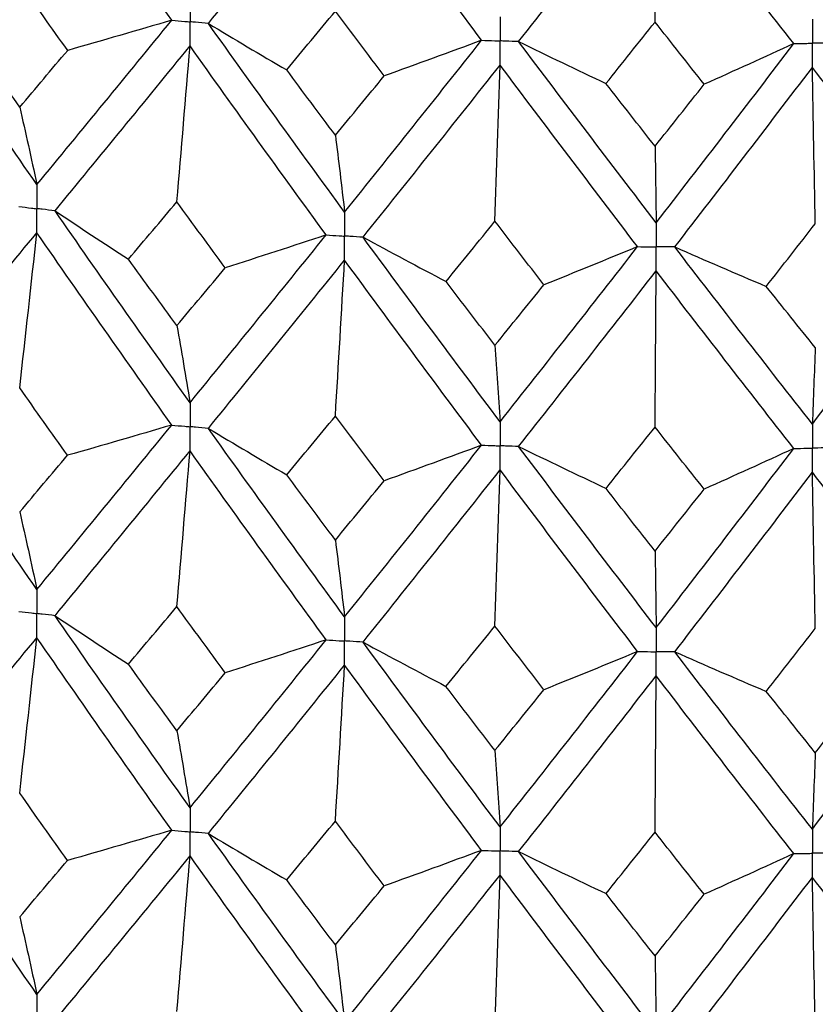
# Paper-space layout '_Trimetric' of a CAD drawing. Header units: millimetres. Extents: x -25 to 160, y -13 to 387.
# Tile 18 of 58: x -4.38 to 0.75, y 9.05 to 15.4. Entities that reach past the tile are written whole.
import ezdxf

# ---------------------------------------------------------------- set-up
doc = ezdxf.new("R2010")
doc.units = ezdxf.units.MM

psp = doc.layouts.new('_Trimetric')

# ---------------------------------------------------------------- linework, layer by layer
at = {"color": 7, "linetype": 'Continuous', "lineweight": 25}
for points in [[(-3.4012, 15.3993), (-3.6926, 15.8106), (-3.9829, 16.2253), (-4.2714, 16.6428)], [(-3.165, 15.3782), (-2.873, 15.7375), (-2.5798, 16.1002), (-2.286, 16.4658)], [(-1.402, 15.2696), (-1.6973, 15.6651), (-1.9921, 16.064), (-2.286, 16.4658)], [(-1.1629, 15.2614), (-0.8673, 15.6365), (-0.5714, 16.0152), (-0.2755, 16.3967)], [(-0.2826, 15.3877), (-0.2802, 15.7241), (-0.2778, 16.0605), (-0.2755, 16.3967)], [(0.6125, 15.2483), (0.3166, 15.6278), (0.0204, 16.0108), (-0.2755, 16.3967)], [(-4.0728, 15.2045), (-4.1761, 15.3494), (-4.2793, 15.4946), (-4.3823, 15.6403)], [(-4.2714, 14.3381), (-4.5599, 14.7556), (-4.8471, 15.1772), (-5.1325, 15.6022)], [(-2.6596, 15.0785), (-2.555, 15.2048), (-2.4502, 15.3316), (-2.3453, 15.4587)], [(-2.0304, 15.0398), (-2.1355, 15.179), (-2.2405, 15.3186), (-2.3453, 15.4587)], [(-4.2714, 14.3381), (-3.9829, 14.6879), (-3.6926, 15.0419), (-3.4012, 15.3993)], [(-3.4012, 15.3993), (-3.624, 15.3334), (-3.8479, 15.2684), (-4.0728, 15.2045)], [(-0.5994, 14.9905), (-0.4939, 15.1225), (-0.3883, 15.2549), (-0.2826, 15.3877)], [(0.0342, 14.9859), (-0.0714, 15.1194), (-0.177, 15.2534), (-0.2826, 15.3877)], [(-3.165, 15.3782), (-2.9982, 15.2776), (-2.8298, 15.1777), (-2.6596, 15.0785)], [(-2.286, 14.1611), (-2.5798, 14.5628), (-2.873, 14.9688), (-3.165, 15.3782)], [(-4.3823, 14.8386), (-4.4853, 14.9842), (-4.5881, 15.1304), (-4.6907, 15.2769)], [(-2.286, 14.1611), (-1.9921, 14.5267), (-1.6973, 14.8964), (-1.402, 15.2696)], [(-1.402, 15.2696), (-1.6102, 15.1921), (-1.8197, 15.1155), (-2.0304, 15.0398)], [(-1.1629, 15.2614), (-0.9766, 15.1703), (-0.7887, 15.08), (-0.5994, 14.9905)], [(-0.2755, 14.0919), (-0.5714, 14.4778), (-0.8673, 14.8678), (-1.1629, 15.2614)], [(-4.3823, 14.8386), (-4.2793, 14.9601), (-4.1761, 15.0821), (-4.0728, 15.2045)], [(-4.1544, 14.1691), (-3.8655, 14.5198), (-3.5749, 14.8747), (-3.2832, 15.233)], [(-3.3684, 14.2275), (-3.3395, 14.5627), (-3.311, 14.8979), (-3.2832, 15.233)], [(-2.405, 14.0132), (-2.6985, 14.4158), (-2.9914, 14.8226), (-3.2832, 15.233)], [(-0.2755, 14.0919), (0.0204, 14.4734), (0.3166, 14.8591), (0.6125, 15.2483)], [(0.6125, 15.2483), (0.4212, 15.16), (0.2284, 15.0725), (0.0342, 14.9859)], [(-2.3453, 14.657), (-2.4502, 14.797), (-2.555, 14.9375), (-2.6596, 15.0785)], [(-2.1669, 13.9985), (-1.8729, 14.365), (-1.5779, 14.7356), (-1.2825, 15.1098)], [(-1.3158, 14.1011), (-1.3045, 14.4374), (-1.2934, 14.7736), (-1.2825, 15.1098)], [(-0.3954, 13.9376), (-0.6912, 14.3243), (-0.9871, 14.7153), (-1.2825, 15.1098)], [(-0.1556, 13.9358), (0.1403, 14.3182), (0.4364, 14.7048), (0.7323, 15.0949)], [(0.7513, 14.0858), (0.7448, 14.4223), (0.7385, 14.7586), (0.7323, 15.0949)], [(1.6186, 13.9706), (1.3237, 14.3414), (1.0281, 14.7164), (0.7323, 15.0949)], [(-2.3453, 14.657), (-2.2405, 14.7841), (-2.1355, 14.9117), (-2.0304, 15.0398)], [(-0.2826, 14.5861), (-0.3883, 14.7204), (-0.4939, 14.8553), (-0.5994, 14.9905)], [(-0.2826, 14.5861), (-0.177, 14.7189), (-0.0714, 14.8521), (0.0342, 14.9859)], [(-4.3823, 14.8386), (-4.3446, 14.675), (-4.3077, 14.5081), (-4.2714, 14.3381)], [(-2.3453, 14.657), (-2.3252, 14.4949), (-2.3054, 14.3296), (-2.286, 14.1611)], [(-0.2826, 14.5861), (-0.2802, 14.4246), (-0.2778, 14.2599), (-0.2755, 14.0919)], [(-3.6799, 13.8563), (-3.5763, 13.9795), (-3.4724, 14.1033), (-3.3684, 14.2275)], [(-3.0561, 13.8007), (-3.1603, 13.9424), (-3.2644, 14.0847), (-3.3684, 14.2275)], [(-4.1544, 14.1691), (-3.998, 14.0641), (-3.8398, 13.9598), (-3.6799, 13.8563)], [(-3.2832, 12.9303), (-3.575, 13.3403), (-3.8653, 13.7524), (-4.1544, 14.1691)], [(-1.6315, 13.7129), (-1.5263, 13.8418), (-1.4211, 13.9712), (-1.3158, 14.1011)], [(-0.9998, 13.6912), (-1.1051, 13.8273), (-1.2105, 13.9639), (-1.3158, 14.1011)], [(0.4348, 13.6806), (0.5403, 13.8152), (0.6458, 13.9503), (0.7513, 14.0858)], [(-5.1325, 12.9885), (-4.847, 13.3318), (-4.5601, 13.6774), (-4.2714, 14.0272)], [(-4.3823, 13.0255), (-4.3446, 13.3594), (-4.3076, 13.6934), (-4.2714, 14.0272)], [(-3.4012, 12.7856), (-3.6927, 13.1965), (-3.9827, 13.6097), (-4.2714, 14.0272)], [(-3.2832, 12.9303), (-2.9914, 13.2882), (-2.6987, 13.6484), (-2.405, 14.0132)], [(-2.405, 14.0132), (-2.6208, 13.9414), (-2.8379, 13.8705), (-3.0561, 13.8007)], [(-2.1669, 13.9985), (-1.99, 13.9025), (-1.8115, 13.8073), (-1.6315, 13.7129)], [(-1.2825, 12.8071), (-1.578, 13.2012), (-1.8727, 13.5975), (-2.1669, 13.9985)], [(-1.2825, 12.8071), (-0.987, 13.1808), (-0.6914, 13.5569), (-0.3954, 13.9376)], [(-0.3954, 13.9376), (-0.5955, 13.8545), (-0.7969, 13.7724), (-0.9998, 13.6912)], [(-0.1556, 13.9358), (0.0398, 13.8499), (0.2366, 13.7648), (0.4348, 13.6806)], [(0.7323, 12.7922), (0.4363, 13.1704), (0.1405, 13.5508), (-0.1556, 13.9358)], [(0.7323, 12.7922), (1.0282, 13.182), (1.3235, 13.574), (1.6186, 13.9706)], [(-3.3684, 13.4276), (-3.4724, 13.5701), (-3.5762, 13.7129), (-3.6799, 13.8563)], [(-3.3684, 13.4276), (-3.2645, 13.5515), (-3.1604, 13.6758), (-3.0561, 13.8007)], [(-3.165, 12.7645), (-2.8729, 13.1235), (-2.58, 13.4846), (-2.286, 13.8502)], [(-2.3453, 12.8439), (-2.3251, 13.1794), (-2.3054, 13.5149), (-2.286, 13.8502)], [(-1.4021, 12.6559), (-1.6974, 13.0511), (-1.992, 13.4484), (-2.286, 13.8502)], [(-1.1629, 12.6477), (-0.8672, 13.0225), (-0.5715, 13.3996), (-0.2755, 13.7811)], [(-0.2826, 12.773), (-0.2802, 13.1091), (-0.2778, 13.4451), (-0.2755, 13.7811)], [(0.6125, 12.6346), (0.3165, 13.0138), (0.0206, 13.3952), (-0.2755, 13.7811)], [(-1.3158, 13.3012), (-1.4211, 13.438), (-1.5263, 13.5751), (-1.6315, 13.7129)], [(-1.3158, 13.3012), (-1.2105, 13.4308), (-1.1052, 13.5607), (-0.9998, 13.6912)], [(0.7513, 13.2859), (0.6458, 13.4171), (0.5404, 13.5485), (0.4348, 13.6806)], [(-3.3684, 13.4276), (-3.3394, 13.2652), (-3.311, 13.0994), (-3.2832, 12.9303)], [(-1.3158, 13.3012), (-1.3045, 13.1398), (-1.2934, 12.9751), (-1.2825, 12.8071)], [(0.7513, 13.2859), (0.7448, 13.1247), (0.7385, 12.9601), (0.7323, 12.7922)], [(-4.2714, 11.7243), (-4.5601, 12.1424), (-4.8473, 12.5641), (-5.1325, 12.9885)], [(-4.073, 12.5908), (-4.1763, 12.7353), (-4.2794, 12.8803), (-4.3823, 13.0255)], [(-2.6594, 12.4647), (-2.5548, 12.5908), (-2.4501, 12.7172), (-2.3453, 12.8439)], [(-2.0306, 12.426), (-2.1356, 12.565), (-2.2405, 12.7043), (-2.3453, 12.8439)], [(-4.2714, 11.7243), (-3.9827, 12.0748), (-3.6925, 12.4287), (-3.4012, 12.7856)], [(-3.4012, 12.7856), (-3.6241, 12.7197), (-3.848, 12.6547), (-4.073, 12.5908)], [(-3.165, 12.7645), (-2.9981, 12.6639), (-2.8296, 12.5639), (-2.6594, 12.4647)], [(-2.286, 11.5473), (-2.5799, 11.9497), (-2.8731, 12.3557), (-3.165, 12.7645)], [(-0.5992, 12.3768), (-0.4937, 12.5085), (-0.3882, 12.6406), (-0.2826, 12.773)], [(0.034, 12.3721), (-0.0716, 12.5054), (-0.1771, 12.639), (-0.2826, 12.773)], [(-2.286, 11.5473), (-1.992, 11.9135), (-1.6972, 12.2832), (-1.4021, 12.6559)], [(-1.4021, 12.6559), (-1.6103, 12.5784), (-1.8198, 12.5017), (-2.0306, 12.426)], [(-4.3823, 12.2252), (-4.2794, 12.3466), (-4.1763, 12.4685), (-4.073, 12.5908)], [(-4.1545, 11.5552), (-3.8654, 11.9066), (-3.5748, 12.2615), (-3.2832, 12.6194)], [(-3.3684, 11.6141), (-3.3395, 11.9492), (-3.311, 12.2844), (-3.2832, 12.6194)], [(-2.4049, 11.3992), (-2.6987, 11.8026), (-2.9916, 12.2095), (-3.2832, 12.6194)], [(-1.1629, 12.6477), (-0.9765, 12.5566), (-0.7886, 12.4663), (-0.5992, 12.3768)], [(-0.2755, 11.4781), (-0.5715, 11.8646), (-0.8675, 12.2547), (-1.1629, 12.6477)], [(-0.2755, 11.4781), (0.0205, 11.8603), (0.3167, 12.246), (0.6125, 12.6346)], [(0.6125, 12.6346), (0.4211, 12.5463), (0.2283, 12.4588), (0.034, 12.3721)], [(-2.3453, 12.0436), (-2.4501, 12.1836), (-2.5548, 12.324), (-2.6594, 12.4647)], [(-2.1669, 11.3846), (-1.8728, 11.7517), (-1.5778, 12.1225), (-1.2825, 12.4962)], [(-1.3158, 11.4876), (-1.3045, 11.8239), (-1.2934, 12.1601), (-1.2825, 12.4962)], [(-0.3953, 11.3237), (-0.6913, 11.7111), (-0.9872, 12.1022), (-1.2825, 12.4962)], [(-0.1557, 11.3219), (0.1404, 11.705), (0.4365, 12.0917), (0.7323, 12.4813)], [(0.7513, 11.4724), (0.7448, 11.8088), (0.7385, 12.1451), (0.7323, 12.4813)], [(1.6186, 11.3567), (1.3236, 11.7282), (1.028, 12.1033), (0.7323, 12.4813)], [(-2.3453, 12.0436), (-2.2405, 12.1706), (-2.1356, 12.2981), (-2.0306, 12.426)], [(-0.2826, 11.9726), (-0.3882, 12.1069), (-0.4937, 12.2417), (-0.5992, 12.3768)], [(-0.2826, 11.9726), (-0.1771, 12.1054), (-0.0715, 12.2386), (0.034, 12.3721)], [(-4.3823, 12.2252), (-4.3446, 12.0615), (-4.3076, 11.8945), (-4.2714, 11.7243)], [(-2.3453, 12.0436), (-2.3251, 11.8814), (-2.3054, 11.716), (-2.286, 11.5473)], [(-0.2826, 11.9726), (-0.2802, 11.8111), (-0.2778, 11.6463), (-0.2755, 11.4781)], [(-3.6802, 11.2423), (-3.5764, 11.3658), (-3.4725, 11.4898), (-3.3684, 11.6141)], [(-3.0558, 11.1866), (-3.1601, 11.3287), (-3.2644, 11.4712), (-3.3684, 11.6141)], [(-4.1545, 11.5552), (-3.9981, 11.4502), (-3.84, 11.3459), (-3.6802, 11.2423)], [(-3.2832, 10.3147), (-3.5747, 10.7242), (-3.8653, 11.1379), (-4.1545, 11.5552)], [(-1.6318, 11.0989), (-1.5265, 11.2281), (-1.4212, 11.3577), (-1.3158, 11.4876)], [(-0.9995, 11.0772), (-1.105, 11.2136), (-1.2104, 11.3504), (-1.3158, 11.4876)], [(0.4345, 11.0666), (0.5401, 11.2015), (0.6457, 11.3367), (0.7513, 11.4724)], [(-5.1324, 10.373), (-4.8473, 10.7157), (-4.5601, 11.0627), (-4.2714, 11.4132)], [(-4.3823, 10.4104), (-4.3446, 10.7447), (-4.3076, 11.079), (-4.2714, 11.4132)], [(-3.4013, 10.1701), (-3.6925, 10.5804), (-3.9827, 10.995), (-4.2714, 11.4132)], [(-3.2832, 10.3147), (-2.9916, 10.6722), (-2.6987, 11.0339), (-2.4049, 11.3992)], [(-2.4049, 11.3992), (-2.6207, 11.3274), (-2.8377, 11.2566), (-3.0558, 11.1866)], [(-2.1669, 11.3846), (-1.9901, 11.2886), (-1.8117, 11.1934), (-1.6318, 11.0989)], [(-1.2825, 10.1915), (-1.5777, 10.5851), (-1.8727, 10.983), (-2.1669, 11.3846)], [(-1.2825, 10.1915), (-0.9872, 10.5648), (-0.6914, 10.9424), (-0.3953, 11.3237)], [(-0.3953, 11.3237), (-0.5953, 11.2406), (-0.7967, 11.1585), (-0.9995, 11.0772)], [(-0.1557, 11.3219), (0.0397, 11.2359), (0.2364, 11.1508), (0.4345, 11.0666)], [(0.7323, 10.1766), (0.4366, 10.5543), (0.1404, 10.9363), (-0.1557, 11.3219)], [(0.7323, 10.1766), (1.0279, 10.5659), (1.3236, 10.9595), (1.6186, 11.3567)], [(-3.3684, 10.8124), (-3.4725, 10.9552), (-3.5764, 11.0985), (-3.6802, 11.2423)], [(-3.165, 10.149), (-2.8731, 10.5074), (-2.58, 10.8699), (-2.286, 11.2362)], [(-2.3453, 10.2288), (-2.3251, 10.5647), (-2.3054, 10.9005), (-2.286, 11.2362)], [(-1.4021, 10.0404), (-1.6972, 10.4349), (-1.992, 10.8337), (-2.286, 11.2362)], [(-3.3684, 10.8124), (-3.2644, 10.9367), (-3.1601, 11.0614), (-3.0558, 11.1866)], [(-1.1628, 10.0322), (-0.8675, 10.4064), (-0.5716, 10.7849), (-0.2755, 11.167)], [(-0.2826, 10.1579), (-0.2802, 10.4943), (-0.2778, 10.8307), (-0.2755, 11.167)], [(0.6124, 10.0191), (0.3167, 10.3977), (0.0206, 10.7805), (-0.2755, 11.167)], [(-1.3158, 10.686), (-1.4212, 10.8232), (-1.5265, 10.9608), (-1.6318, 11.0989)], [(-1.3158, 10.686), (-1.2104, 10.8159), (-1.105, 10.9463), (-0.9995, 11.0772)], [(0.7513, 10.6707), (0.6457, 10.8022), (0.5402, 10.9342), (0.4345, 11.0666)], [(0.7513, 10.6707), (0.8568, 10.8064), (0.9623, 10.9425), (1.0678, 11.079)], [(-3.3684, 10.8124), (-3.3395, 10.6497), (-3.311, 10.4838), (-3.2832, 10.3147)], [(-1.3158, 10.686), (-1.3045, 10.5244), (-1.2934, 10.3595), (-1.2825, 10.1915)], [(0.7513, 10.6707), (0.7448, 10.5093), (0.7385, 10.3446), (0.7323, 10.1766)], [(-4.2714, 9.1107), (-4.5602, 9.5286), (-4.8472, 9.9488), (-5.1324, 10.373)], [(-4.0732, 9.9754), (-4.1764, 10.1199), (-4.2794, 10.2649), (-4.3823, 10.4104)], [(-4.2714, 9.1107), (-3.9826, 9.4609), (-3.6926, 9.8135), (-3.4013, 10.1701)], [(-3.4013, 10.1701), (-3.6241, 10.1042), (-3.8481, 10.0393), (-4.0732, 9.9754)], [(-2.6592, 9.8494), (-2.5547, 9.9753), (-2.4501, 10.1018), (-2.3453, 10.2288)], [(-2.0308, 9.8106), (-2.1357, 9.9495), (-2.2406, 10.0889), (-2.3453, 10.2288)], [(-3.165, 10.149), (-2.9981, 10.0484), (-2.8295, 9.9485), (-2.6592, 9.8494)], [(-2.286, 8.9337), (-2.58, 9.3359), (-2.873, 9.7404), (-3.165, 10.149)], [(-0.599, 9.7614), (-0.4936, 9.8931), (-0.3881, 10.0252), (-0.2826, 10.1579)], [(0.0338, 9.7567), (-0.0717, 9.8899), (-0.1771, 10.0237), (-0.2826, 10.1579)], [(-4.1544, 8.9417), (-3.8652, 9.2929), (-3.5748, 9.6465), (-3.2832, 10.004)], [(-3.3684, 8.9997), (-3.3395, 9.3345), (-3.311, 9.6693), (-3.2832, 10.004)], [(-2.4049, 8.7857), (-2.6988, 9.1889), (-2.9915, 9.5945), (-3.2832, 10.004)], [(-2.286, 8.9337), (-1.9919, 9.2997), (-1.6973, 9.668), (-1.4021, 10.0404)], [(-1.4021, 10.0404), (-1.6104, 9.9629), (-1.82, 9.8863), (-2.0308, 9.8106)], [(-1.1628, 10.0322), (-0.9764, 9.9411), (-0.7885, 9.8508), (-0.599, 9.7614)], [(-0.2755, 8.8645), (-0.5716, 9.2508), (-0.8674, 9.6394), (-1.1628, 10.0322)], [(-0.2755, 8.8645), (0.0206, 9.2465), (0.3166, 9.6307), (0.6124, 10.0191)], [(0.6124, 10.0191), (0.421, 9.9308), (0.2281, 9.8433), (0.0338, 9.7567)], [(-4.3823, 9.6108), (-4.2794, 9.732), (-4.1764, 9.8535), (-4.0732, 9.9754)], [(-2.1669, 8.771), (-1.8726, 9.1381), (-1.5778, 9.5075), (-1.2825, 9.8807)], [(-1.3158, 8.8732), (-1.3045, 9.2091), (-1.2934, 9.545), (-1.2825, 9.8807)], [(-0.3953, 8.7101), (-0.6915, 9.0974), (-0.9872, 9.4871), (-1.2825, 9.8807)], [(-0.1556, 8.7084), (0.1405, 9.0913), (0.4365, 9.4767), (0.7323, 9.8659)], [(0.7513, 8.858), (0.7448, 9.194), (0.7385, 9.53), (0.7323, 9.8659)], [(1.6186, 8.7431), (1.3235, 9.1145), (1.028, 9.4882), (0.7323, 9.8659)], [(-2.3453, 9.4293), (-2.4501, 9.569), (-2.5547, 9.7089), (-2.6592, 9.8494)], [(-2.3453, 9.4293), (-2.2406, 9.556), (-2.1357, 9.6831), (-2.0308, 9.8106)], [(-0.2826, 9.3583), (-0.3882, 9.4923), (-0.4936, 9.6266), (-0.599, 9.7614)], [(-0.2826, 9.3583), (-0.1771, 9.4908), (-0.0717, 9.6235), (0.0338, 9.7567)], [(-4.3823, 9.6108), (-4.3446, 9.4474), (-4.3076, 9.2807), (-4.2714, 9.1107)], [(-2.3453, 9.4293), (-2.3251, 9.2674), (-2.3054, 9.1022), (-2.286, 8.9337)], [(-0.2826, 9.3583), (-0.2802, 9.1971), (-0.2778, 9.0325), (-0.2755, 8.8645)]]:
    psp.add_open_spline(points, degree=3, dxfattribs=at)
for points, knots in [([(-3.2832, 15.5441), (-3.2832, 15.5022), (-3.2832, 15.4603), (-3.2832, 15.4184), (-3.2832, 15.4085), (-3.2832, 15.3986), (-3.2832, 15.3886)], [0, 0, 0, 0, 0.0001467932, 0.0001467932, 0.0001467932, 0.0001814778, 0.0001814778, 0.0001814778, 0.0001814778]), ([(-3.4012, 15.3993), (-3.3732, 15.3967), (-3.3453, 15.3942), (-3.3173, 15.3917), (-3.3059, 15.3907), (-3.2945, 15.3897), (-3.2832, 15.3886)], [0, 0, 0, 0, 0.0000851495, 0.0000851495, 0.0000851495, 0.0001198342, 0.0001198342, 0.0001198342, 0.0001198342]), ([(-3.165, 15.3782), (-3.193, 15.3807), (-3.221, 15.3831), (-3.249, 15.3856), (-3.2604, 15.3866), (-3.2718, 15.3876), (-3.2832, 15.3886)], [0, 0, 0, 0, 0.0000851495, 0.0000851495, 0.0000851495, 0.0001198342, 0.0001198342, 0.0001198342, 0.0001198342]), ([(-3.2832, 15.233), (-3.2832, 15.275), (-3.2832, 15.317), (-3.2832, 15.3589), (-3.2832, 15.3688), (-3.2832, 15.3787), (-3.2832, 15.3886)], [0, 0, 0, 0, 0.0001467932, 0.0001467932, 0.0001467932, 0.0001814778, 0.0001814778, 0.0001814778, 0.0001814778]), ([(-1.2825, 15.4209), (-1.2825, 15.379), (-1.2825, 15.3371), (-1.2825, 15.2951), (-1.2825, 15.2852), (-1.2825, 15.2753), (-1.2825, 15.2654)], [0, 0, 0, 0, 0.0001467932, 0.0001467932, 0.0001467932, 0.0001814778, 0.0001814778, 0.0001814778, 0.0001814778]), ([(0.7323, 15.406), (0.7323, 15.3641), (0.7323, 15.3222), (0.7323, 15.2803), (0.7323, 15.2704), (0.7323, 15.2605), (0.7323, 15.2506)], [0, 0, 0, 0, 0.0001467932, 0.0001467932, 0.0001467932, 0.0001814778, 0.0001814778, 0.0001814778, 0.0001814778]), ([(-1.402, 15.2696), (-1.3737, 15.2686), (-1.3454, 15.2676), (-1.3171, 15.2666), (-1.3055, 15.2662), (-1.294, 15.2658), (-1.2825, 15.2654)], [0, 0, 0, 0, 0.0000851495, 0.0000851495, 0.0000851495, 0.0001198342, 0.0001198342, 0.0001198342, 0.0001198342]), ([(-1.1629, 15.2614), (-1.1912, 15.2623), (-1.2195, 15.2633), (-1.2479, 15.2642), (-1.2594, 15.2646), (-1.2709, 15.265), (-1.2825, 15.2654)], [0, 0, 0, 0, 0.0000851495, 0.0000851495, 0.0000851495, 0.0001198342, 0.0001198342, 0.0001198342, 0.0001198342]), ([(-1.2825, 15.1098), (-1.2825, 15.1517), (-1.2825, 15.1937), (-1.2825, 15.2357), (-1.2825, 15.2456), (-1.2825, 15.2555), (-1.2825, 15.2654)], [0, 0, 0, 0, 0.0001467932, 0.0001467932, 0.0001467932, 0.0001814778, 0.0001814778, 0.0001814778, 0.0001814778]), ([(0.6125, 15.2483), (0.6409, 15.2488), (0.6692, 15.2493), (0.6976, 15.2499), (0.7091, 15.2501), (0.7207, 15.2503), (0.7323, 15.2506)], [0, 0, 0, 0, 0.0000851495, 0.0000851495, 0.0000851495, 0.0001198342, 0.0001198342, 0.0001198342, 0.0001198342]), ([(0.852, 15.253), (0.8236, 15.2524), (0.7953, 15.2518), (0.7669, 15.2512), (0.7554, 15.251), (0.7438, 15.2508), (0.7323, 15.2506)], [0, 0, 0, 0, 0.0000851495, 0.0000851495, 0.0000851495, 0.0001198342, 0.0001198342, 0.0001198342, 0.0001198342]), ([(0.7323, 15.0949), (0.7323, 15.1369), (0.7323, 15.1789), (0.7323, 15.2208), (0.7323, 15.2307), (0.7323, 15.2406), (0.7323, 15.2506)], [0, 0, 0, 0, 0.0001467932, 0.0001467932, 0.0001467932, 0.0001814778, 0.0001814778, 0.0001814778, 0.0001814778]), ([(-4.2714, 14.3381), (-4.2714, 14.2962), (-4.2714, 14.2543), (-4.2714, 14.2124), (-4.2714, 14.2025), (-4.2714, 14.1926), (-4.2714, 14.1827)], [0, 0, 0, 0, 0.0001466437, 0.0001466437, 0.0001466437, 0.000181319, 0.000181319, 0.000181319, 0.000181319]), ([(-4.3882, 14.1965), (-4.3605, 14.1932), (-4.3329, 14.19), (-4.3052, 14.1867), (-4.2939, 14.1854), (-4.2826, 14.184), (-4.2714, 14.1827)], [0, 0, 0, 0, 0.0000852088, 0.0000852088, 0.0000852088, 0.0001198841, 0.0001198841, 0.0001198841, 0.0001198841]), ([(-4.1544, 14.1691), (-4.1821, 14.1723), (-4.2098, 14.1755), (-4.2375, 14.1788), (-4.2488, 14.1801), (-4.2601, 14.1814), (-4.2714, 14.1827)], [0, 0, 0, 0, 0.0000852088, 0.0000852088, 0.0000852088, 0.0001198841, 0.0001198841, 0.0001198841, 0.0001198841]), ([(-4.2714, 14.0272), (-4.2714, 14.0692), (-4.2714, 14.1111), (-4.2714, 14.153), (-4.2714, 14.1629), (-4.2714, 14.1728), (-4.2714, 14.1827)], [0, 0, 0, 0, 0.000146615, 0.000146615, 0.000146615, 0.0001812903, 0.0001812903, 0.0001812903, 0.0001812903]), ([(-2.286, 14.1611), (-2.286, 14.1192), (-2.286, 14.0773), (-2.2859, 14.0354), (-2.2859, 14.0255), (-2.2859, 14.0156), (-2.2859, 14.0057)], [0, 0, 0, 0, 0.0001466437, 0.0001466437, 0.0001466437, 0.000181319, 0.000181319, 0.000181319, 0.000181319]), ([(-0.2755, 14.0919), (-0.2755, 14.0501), (-0.2755, 14.0082), (-0.2755, 13.9663), (-0.2755, 13.9564), (-0.2755, 13.9465), (-0.2755, 13.9366)], [0, 0, 0, 0, 0.0001466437, 0.0001466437, 0.0001466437, 0.000181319, 0.000181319, 0.000181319, 0.000181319]), ([(-2.405, 14.0132), (-2.3768, 14.0114), (-2.3486, 14.0096), (-2.3204, 14.0079), (-2.3089, 14.0071), (-2.2974, 14.0064), (-2.2859, 14.0057)], [0, 0, 0, 0, 0.0000852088, 0.0000852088, 0.0000852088, 0.0001198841, 0.0001198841, 0.0001198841, 0.0001198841]), ([(-2.286, 13.8502), (-2.286, 13.8922), (-2.286, 13.9341), (-2.2859, 13.976), (-2.2859, 13.9859), (-2.2859, 13.9958), (-2.2859, 14.0057)], [0, 0, 0, 0, 0.000146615, 0.000146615, 0.000146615, 0.0001812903, 0.0001812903, 0.0001812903, 0.0001812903]), ([(-2.1669, 13.9985), (-2.1951, 14.0002), (-2.2233, 14.0019), (-2.2515, 14.0036), (-2.263, 14.0043), (-2.2745, 14.005), (-2.2859, 14.0057)], [0, 0, 0, 0, 0.0000852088, 0.0000852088, 0.0000852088, 0.0001198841, 0.0001198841, 0.0001198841, 0.0001198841]), ([(-0.3954, 13.9376), (-0.367, 13.9373), (-0.3386, 13.9371), (-0.3102, 13.9369), (-0.2986, 13.9368), (-0.287, 13.9367), (-0.2755, 13.9366)], [0, 0, 0, 0, 0.0000852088, 0.0000852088, 0.0000852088, 0.0001198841, 0.0001198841, 0.0001198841, 0.0001198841]), ([(-0.1556, 13.9358), (-0.184, 13.936), (-0.2124, 13.9361), (-0.2408, 13.9363), (-0.2524, 13.9364), (-0.2639, 13.9365), (-0.2755, 13.9366)], [0, 0, 0, 0, 0.0000852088, 0.0000852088, 0.0000852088, 0.0001198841, 0.0001198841, 0.0001198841, 0.0001198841]), ([(-0.2755, 13.7811), (-0.2755, 13.823), (-0.2755, 13.865), (-0.2755, 13.9069), (-0.2755, 13.9168), (-0.2755, 13.9267), (-0.2755, 13.9366)], [0, 0, 0, 0, 0.000146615, 0.000146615, 0.000146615, 0.0001812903, 0.0001812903, 0.0001812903, 0.0001812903]), ([(-3.2832, 12.9303), (-3.2832, 12.8884), (-3.2832, 12.8466), (-3.2832, 12.8047), (-3.2832, 12.7948), (-3.2832, 12.7849), (-3.2832, 12.7749)], [0, 0, 0, 0, 0.0001466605, 0.0001466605, 0.0001466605, 0.0001813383, 0.0001813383, 0.0001813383, 0.0001813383]), ([(-3.4012, 12.7856), (-3.3733, 12.783), (-3.3453, 12.7805), (-3.3173, 12.778), (-3.3059, 12.777), (-3.2945, 12.776), (-3.2832, 12.7749)], [0, 0, 0, 0, 0.0000851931, 0.0000851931, 0.0000851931, 0.0001198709, 0.0001198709, 0.0001198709, 0.0001198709]), ([(-1.2825, 12.8071), (-1.2825, 12.7652), (-1.2825, 12.7233), (-1.2825, 12.6814), (-1.2825, 12.6715), (-1.2825, 12.6616), (-1.2825, 12.6517)], [0, 0, 0, 0, 0.0001466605, 0.0001466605, 0.0001466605, 0.0001813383, 0.0001813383, 0.0001813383, 0.0001813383]), ([(0.7323, 12.7922), (0.7323, 12.7504), (0.7323, 12.7085), (0.7323, 12.6666), (0.7323, 12.6567), (0.7323, 12.6468), (0.7323, 12.6369)], [0, 0, 0, 0, 0.0001466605, 0.0001466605, 0.0001466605, 0.0001813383, 0.0001813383, 0.0001813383, 0.0001813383]), ([(-3.165, 12.7645), (-3.193, 12.767), (-3.221, 12.7694), (-3.249, 12.7719), (-3.2604, 12.7729), (-3.2718, 12.7739), (-3.2832, 12.7749)], [0, 0, 0, 0, 0.0000851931, 0.0000851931, 0.0000851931, 0.0001198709, 0.0001198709, 0.0001198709, 0.0001198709]), ([(-3.2832, 12.6194), (-3.2832, 12.6614), (-3.2832, 12.7033), (-3.2832, 12.7452), (-3.2832, 12.7551), (-3.2832, 12.765), (-3.2832, 12.7749)], [0, 0, 0, 0, 0.0001466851, 0.0001466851, 0.0001466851, 0.0001813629, 0.0001813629, 0.0001813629, 0.0001813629]), ([(-1.4021, 12.6559), (-1.3737, 12.6549), (-1.3454, 12.6539), (-1.3171, 12.6529), (-1.3055, 12.6525), (-1.294, 12.6521), (-1.2825, 12.6517)], [0, 0, 0, 0, 0.0000851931, 0.0000851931, 0.0000851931, 0.0001198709, 0.0001198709, 0.0001198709, 0.0001198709]), ([(-1.1629, 12.6477), (-1.1912, 12.6486), (-1.2195, 12.6496), (-1.2479, 12.6505), (-1.2594, 12.6509), (-1.2709, 12.6513), (-1.2825, 12.6517)], [0, 0, 0, 0, 0.0000851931, 0.0000851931, 0.0000851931, 0.0001198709, 0.0001198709, 0.0001198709, 0.0001198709]), ([(-1.2825, 12.4962), (-1.2825, 12.5381), (-1.2825, 12.5801), (-1.2825, 12.622), (-1.2825, 12.6319), (-1.2825, 12.6418), (-1.2825, 12.6517)], [0, 0, 0, 0, 0.0001466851, 0.0001466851, 0.0001466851, 0.0001813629, 0.0001813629, 0.0001813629, 0.0001813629]), ([(0.6125, 12.6346), (0.6408, 12.6351), (0.6692, 12.6356), (0.6976, 12.6362), (0.7091, 12.6364), (0.7207, 12.6366), (0.7323, 12.6369)], [0, 0, 0, 0, 0.0000851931, 0.0000851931, 0.0000851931, 0.0001198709, 0.0001198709, 0.0001198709, 0.0001198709]), ([(0.852, 12.6393), (0.8237, 12.6387), (0.7953, 12.6381), (0.7669, 12.6375), (0.7554, 12.6373), (0.7438, 12.6371), (0.7323, 12.6369)], [0, 0, 0, 0, 0.0000851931, 0.0000851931, 0.0000851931, 0.0001198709, 0.0001198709, 0.0001198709, 0.0001198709]), ([(0.7323, 12.4813), (0.7323, 12.5233), (0.7323, 12.5652), (0.7323, 12.6071), (0.7323, 12.617), (0.7323, 12.627), (0.7323, 12.6369)], [0, 0, 0, 0, 0.0001466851, 0.0001466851, 0.0001466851, 0.0001813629, 0.0001813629, 0.0001813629, 0.0001813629]), ([(-4.2714, 11.7243), (-4.2714, 11.6824), (-4.2714, 11.6405), (-4.2714, 11.5985), (-4.2714, 11.5886), (-4.2714, 11.5787), (-4.2714, 11.5688)], [0, 0, 0, 0, 0.0001467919, 0.0001467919, 0.0001467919, 0.0001814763, 0.0001814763, 0.0001814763, 0.0001814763]), ([(-4.3882, 11.5826), (-4.3605, 11.5793), (-4.3328, 11.576), (-4.3052, 11.5728), (-4.2939, 11.5715), (-4.2826, 11.5701), (-4.2714, 11.5688)], [0, 0, 0, 0, 0.0000851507, 0.0000851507, 0.0000851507, 0.0001198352, 0.0001198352, 0.0001198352, 0.0001198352]), ([(-4.1545, 11.5552), (-4.1822, 11.5584), (-4.2099, 11.5616), (-4.2375, 11.5649), (-4.2488, 11.5662), (-4.2601, 11.5675), (-4.2714, 11.5688)], [0, 0, 0, 0, 0.0000851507, 0.0000851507, 0.0000851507, 0.0001198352, 0.0001198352, 0.0001198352, 0.0001198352]), ([(-4.2714, 11.4132), (-4.2714, 11.4552), (-4.2714, 11.4971), (-4.2714, 11.5391), (-4.2714, 11.549), (-4.2714, 11.5589), (-4.2714, 11.5688)], [0, 0, 0, 0, 0.0001467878, 0.0001467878, 0.0001467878, 0.0001814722, 0.0001814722, 0.0001814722, 0.0001814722]), ([(-2.286, 11.5473), (-2.286, 11.5054), (-2.286, 11.4635), (-2.2859, 11.4215), (-2.2859, 11.4116), (-2.2859, 11.4017), (-2.2859, 11.3918)], [0, 0, 0, 0, 0.0001467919, 0.0001467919, 0.0001467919, 0.0001814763, 0.0001814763, 0.0001814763, 0.0001814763]), ([(-0.2755, 11.4781), (-0.2755, 11.4363), (-0.2755, 11.3943), (-0.2755, 11.3524), (-0.2755, 11.3425), (-0.2755, 11.3326), (-0.2755, 11.3227)], [0, 0, 0, 0, 0.0001467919, 0.0001467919, 0.0001467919, 0.0001814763, 0.0001814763, 0.0001814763, 0.0001814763]), ([(-2.4049, 11.3992), (-2.3767, 11.3975), (-2.3486, 11.3957), (-2.3204, 11.3939), (-2.3089, 11.3932), (-2.2974, 11.3925), (-2.2859, 11.3918)], [0, 0, 0, 0, 0.0000851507, 0.0000851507, 0.0000851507, 0.0001198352, 0.0001198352, 0.0001198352, 0.0001198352]), ([(-2.286, 11.2362), (-2.286, 11.2782), (-2.286, 11.3201), (-2.2859, 11.3621), (-2.2859, 11.372), (-2.2859, 11.3819), (-2.2859, 11.3918)], [0, 0, 0, 0, 0.0001467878, 0.0001467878, 0.0001467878, 0.0001814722, 0.0001814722, 0.0001814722, 0.0001814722]), ([(-2.1669, 11.3846), (-2.1951, 11.3863), (-2.2233, 11.388), (-2.2515, 11.3897), (-2.263, 11.3904), (-2.2745, 11.3911), (-2.2859, 11.3918)], [0, 0, 0, 0, 0.0000851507, 0.0000851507, 0.0000851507, 0.0001198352, 0.0001198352, 0.0001198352, 0.0001198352]), ([(-0.3953, 11.3237), (-0.3669, 11.3234), (-0.3386, 11.3232), (-0.3102, 11.3229), (-0.2986, 11.3229), (-0.2871, 11.3228), (-0.2755, 11.3227)], [0, 0, 0, 0, 0.0000851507, 0.0000851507, 0.0000851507, 0.0001198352, 0.0001198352, 0.0001198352, 0.0001198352]), ([(-0.1557, 11.3219), (-0.184, 11.3221), (-0.2124, 11.3222), (-0.2408, 11.3224), (-0.2524, 11.3225), (-0.2639, 11.3226), (-0.2755, 11.3227)], [0, 0, 0, 0, 0.0000851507, 0.0000851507, 0.0000851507, 0.0001198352, 0.0001198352, 0.0001198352, 0.0001198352]), ([(-0.2755, 11.167), (-0.2755, 11.209), (-0.2755, 11.251), (-0.2755, 11.2929), (-0.2755, 11.3029), (-0.2755, 11.3128), (-0.2755, 11.3227)], [0, 0, 0, 0, 0.0001467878, 0.0001467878, 0.0001467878, 0.0001814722, 0.0001814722, 0.0001814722, 0.0001814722]), ([(-3.2832, 10.3147), (-3.2832, 10.2729), (-3.2832, 10.231), (-3.2832, 10.1891), (-3.2832, 10.1792), (-3.2832, 10.1693), (-3.2832, 10.1594)], [0, 0, 0, 0, 0.0001465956, 0.0001465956, 0.0001465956, 0.0001812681, 0.0001812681, 0.0001812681, 0.0001812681]), ([(-3.4013, 10.1701), (-3.3733, 10.1675), (-3.3453, 10.165), (-3.3173, 10.1625), (-3.3059, 10.1615), (-3.2945, 10.1604), (-3.2832, 10.1594)], [0, 0, 0, 0, 0.000085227, 0.000085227, 0.000085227, 0.0001198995, 0.0001198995, 0.0001198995, 0.0001198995]), ([(-1.2825, 10.1915), (-1.2825, 10.1496), (-1.2825, 10.1078), (-1.2825, 10.0659), (-1.2825, 10.056), (-1.2825, 10.0461), (-1.2825, 10.0362)], [0, 0, 0, 0, 0.0001465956, 0.0001465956, 0.0001465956, 0.0001812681, 0.0001812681, 0.0001812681, 0.0001812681]), ([(0.7323, 10.1766), (0.7323, 10.1348), (0.7323, 10.0929), (0.7323, 10.051), (0.7323, 10.0411), (0.7323, 10.0312), (0.7323, 10.0213)], [0, 0, 0, 0, 0.0001465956, 0.0001465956, 0.0001465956, 0.0001812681, 0.0001812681, 0.0001812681, 0.0001812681]), ([(-3.165, 10.149), (-3.193, 10.1514), (-3.221, 10.1539), (-3.249, 10.1564), (-3.2604, 10.1574), (-3.2718, 10.1584), (-3.2832, 10.1594)], [0, 0, 0, 0, 0.000085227, 0.000085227, 0.000085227, 0.0001198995, 0.0001198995, 0.0001198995, 0.0001198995]), ([(-3.2832, 10.004), (-3.2832, 10.0459), (-3.2832, 10.0878), (-3.2832, 10.1297), (-3.2832, 10.1396), (-3.2832, 10.1495), (-3.2832, 10.1594)], [0, 0, 0, 0, 0.0001465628, 0.0001465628, 0.0001465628, 0.0001812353, 0.0001812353, 0.0001812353, 0.0001812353]), ([(-1.4021, 10.0404), (-1.3738, 10.0394), (-1.3454, 10.0384), (-1.3171, 10.0374), (-1.3055, 10.037), (-1.294, 10.0366), (-1.2825, 10.0362)], [0, 0, 0, 0, 0.000085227, 0.000085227, 0.000085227, 0.0001198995, 0.0001198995, 0.0001198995, 0.0001198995]), ([(-1.1628, 10.0322), (-1.1912, 10.0331), (-1.2195, 10.034), (-1.2479, 10.035), (-1.2594, 10.0354), (-1.2709, 10.0358), (-1.2825, 10.0362)], [0, 0, 0, 0, 0.000085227, 0.000085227, 0.000085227, 0.0001198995, 0.0001198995, 0.0001198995, 0.0001198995]), ([(-1.2825, 9.8807), (-1.2825, 9.9227), (-1.2825, 9.9646), (-1.2825, 10.0065), (-1.2825, 10.0164), (-1.2825, 10.0263), (-1.2825, 10.0362)], [0, 0, 0, 0, 0.0001465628, 0.0001465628, 0.0001465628, 0.0001812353, 0.0001812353, 0.0001812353, 0.0001812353]), ([(0.6124, 10.0191), (0.6408, 10.0196), (0.6692, 10.0201), (0.6976, 10.0207), (0.7092, 10.0209), (0.7207, 10.0211), (0.7323, 10.0213)], [0, 0, 0, 0, 0.000085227, 0.000085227, 0.000085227, 0.0001198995, 0.0001198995, 0.0001198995, 0.0001198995]), ([(0.8521, 10.0238), (0.8237, 10.0232), (0.7953, 10.0226), (0.7669, 10.022), (0.7553, 10.0218), (0.7438, 10.0216), (0.7323, 10.0213)], [0, 0, 0, 0, 0.000085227, 0.000085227, 0.000085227, 0.0001198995, 0.0001198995, 0.0001198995, 0.0001198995]), ([(0.7323, 9.8659), (0.7323, 9.9078), (0.7323, 9.9497), (0.7323, 9.9916), (0.7323, 10.0015), (0.7323, 10.0114), (0.7323, 10.0213)], [0, 0, 0, 0, 0.0001465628, 0.0001465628, 0.0001465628, 0.0001812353, 0.0001812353, 0.0001812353, 0.0001812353]), ([(-4.2714, 9.1107), (-4.2714, 9.0688), (-4.2714, 9.0269), (-4.2714, 8.985), (-4.2714, 8.9751), (-4.2714, 8.9652), (-4.2714, 8.9553)], [0, 0, 0, 0, 0.0001466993, 0.0001466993, 0.0001466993, 0.0001813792, 0.0001813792, 0.0001813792, 0.0001813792])]:
    psp.add_open_spline(points, degree=3, knots=knots, dxfattribs=at)

doc.saveas('drawing.dxf')
